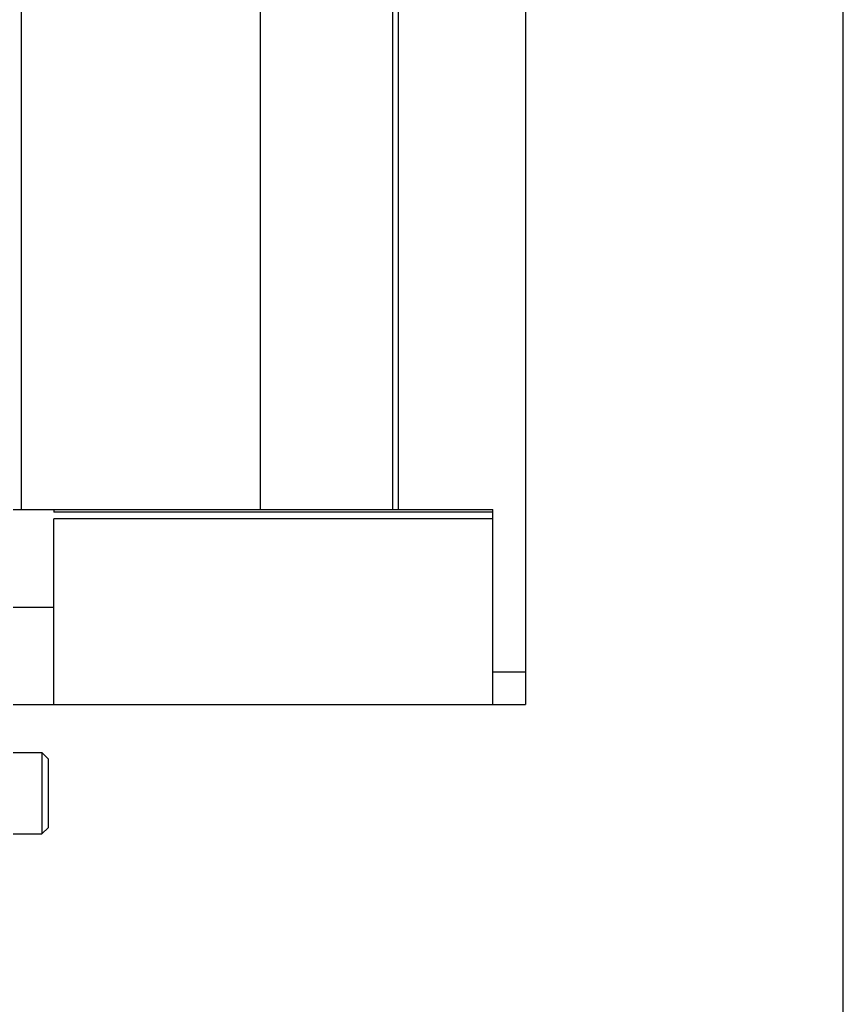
# Model space of a CAD drawing. Header units: millimetres. Extents: x 0 to 500, y 0 to 550.
# Tile 44 of 50: x 449 to 500, y 198 to 259. Entities that reach past the tile are written whole.
import ezdxf

# ---------------------------------------------------------------- set-up
doc = ezdxf.new("R2010")
doc.units = ezdxf.units.MM
doc.header["$LTSCALE"] = 35.851852
doc.layers.get('0').update_dxf_attribs({"linetype": 'CONTINUOUS'})

msp = doc.modelspace()

# ---------------------------------------------------------------- linework, layer by layer
at = {"color": 7, "linetype": 'CONTINUOUS'}
for p, q in [((500, 0), (500, 550)), ((449.452, 228.804), (449.452, 346.804)), ((464.152, 228.804), (464.152, 346.804)), ((472.288, 228.804), (472.288, 346.804)), ((472.652, 228.804), (472.652, 346.804)), ((480.452, 346.804), (480.452, 216.804)), ((448.952, 228.804), (478.452, 228.804)), ((451.452, 228.804), (451.452, 228.647)), ((478.452, 228.647), (451.452, 228.647)), ((478.452, 216.804), (478.452, 228.804)), ((478.452, 228.229), (451.452, 228.229)), ((451.452, 216.804), (451.452, 228.229)), ((448.952, 222.804), (451.452, 222.804)), ((480.452, 218.804), (478.452, 218.804)), ((448.952, 216.804), (480.452, 216.804)), ((448.952, 213.841), (450.714, 213.841)), ((451.114, 213.441), (450.714, 213.841)), ((450.714, 213.841), (450.714, 208.841)), ((451.114, 209.241), (451.114, 213.441)), ((451.114, 209.241), (450.714, 208.841)), ((448.952, 208.841), (450.714, 208.841))]:
    msp.add_line(p, q, dxfattribs=at)

doc.saveas('drawing.dxf')
